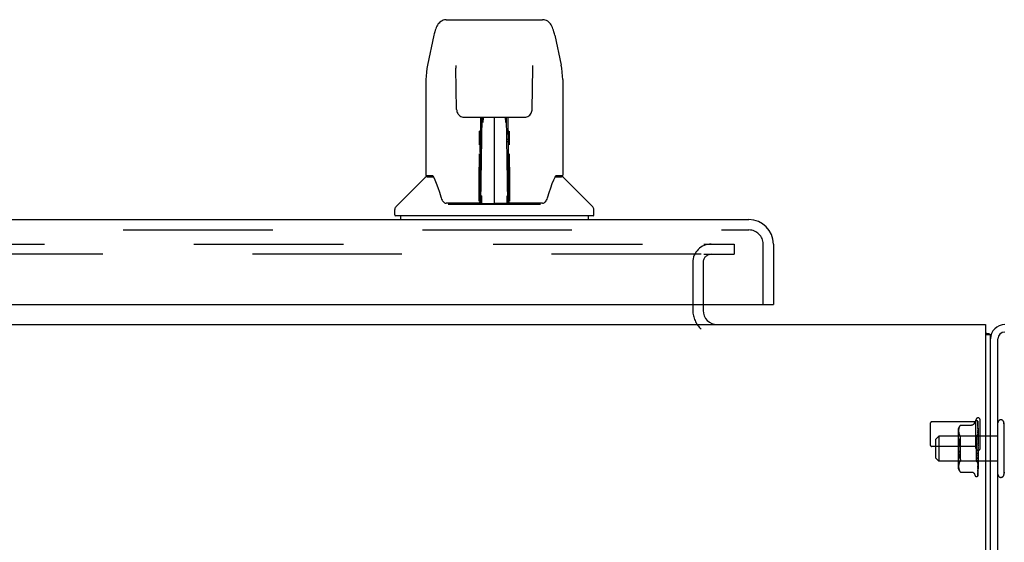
# Model space of a CAD drawing. Header units: inches. Extents: x 0 to 274, y 0 to 177.
# Tile 10 of 138: x 106 to 116, y 29 to 34. Entities that reach past the tile are written whole.
import ezdxf

# ---------------------------------------------------------------- set-up
doc = ezdxf.new("R2010")
doc.units = ezdxf.units.IN
doc.header["$LTSCALE"] = 15.069778
doc.header["$MEASUREMENT"] = 0
doc.linetypes.add('HIDDEN', pattern=[0.2, 0.1, -0.1])
doc.layers.get('0').update_dxf_attribs({"linetype": 'CONTINUOUS'})
doc.layers.add('DEFAULT_2', color=8, linetype='HIDDEN')
doc.layers.add('RIGHT_OR_MAIN_DOOR_ASSEMBLY', color=7, linetype='CONTINUOUS')

msp = doc.modelspace()

# ---------------------------------------------------------------- linework, layer by layer
at = {"color": 7, "linetype": 'Continuous'}
for p, q in [((113.2087, 31.3346), (113.2087, 31.2731)), ((38.4067, 31.1306), (116.0527, 31.1306)), ((116.0527, 31.1306), (116.0527, 13.2346)), ((116.1047, 31.0266), (116.0527, 31.0266)), ((116.1047, 13.3771), (116.1047, 31.0266))]:
    msp.add_line(p, q, dxfattribs=at)
at = {"color": 3, "linetype": 'Continuous'}
msp.add_line((116.1797, 13.1306), (116.1797, 30.9856), dxfattribs=at)
at = {"color": 7, "linetype": 'Continuous'}
for points in [[(116.0527, 31.0465), (116.0528, 31.0464), (116.0569, 31.0452), (116.0611, 31.0442), (116.0652, 31.0432), (116.0692, 31.0424), (116.077, 31.0408)], [(116.077, 31.0408), (116.0807, 31.0401), (116.0841, 31.0394), (116.0871, 31.0387), (116.09, 31.0379), (116.0929, 31.037), (116.0956, 31.0361), (116.0978, 31.0351), (116.0996, 31.0341), (116.1012, 31.0331), (116.1024, 31.032), (116.1034, 31.0308), (116.1041, 31.0295), (116.1045, 31.0281), (116.1047, 31.0266)]]:
    msp.add_lwpolyline(points, dxfattribs=at)
msp.add_arc((113.3512, 31.2731), 0.1425, 180, 270, dxfattribs=at)
at = {"color": 3, "linetype": 'Continuous'}
for radius in [0.145, 0.07]:
    msp.add_arc((116.2497, 30.9856), radius, 90, 180, dxfattribs=at)
at = {"layer": 'DEFAULT_2', "color": 8, "linetype": 'HIDDEN'}
for p, q in [((77.9382, 31.9431), (113.1879, 31.9431)), ((113.2159, 31.9431), (113.5212, 31.9431)), ((113.5212, 31.9431), (113.5212, 31.8391)), ((113.1879, 31.8391), (77.9382, 31.8391)), ((113.1047, 31.7568), (113.1047, 31.2731)), ((113.2087, 31.7568), (113.2087, 31.3346)), ((113.2159, 31.8391), (113.5212, 31.8391)), ((115.9577, 29.8846), (115.9577, 30.1686)), ((116.0007, 29.8846), (116.0007, 30.1686)), ((115.5007, 29.9126), (115.5007, 30.1406)), ((115.9577, 30.1506), (115.5107, 30.1506)), ((115.7833, 30.0658), (115.7832, 30.0609)), ((115.7835, 30.0708), (115.7833, 30.0657)), ((115.784, 30.0759), (115.7835, 30.0707)), ((115.7848, 30.0812), (115.784, 30.0758)), ((115.7859, 30.0865), (115.7848, 30.0811)), ((115.7874, 30.092), (115.7859, 30.0865)), ((115.7894, 30.0974), (115.7874, 30.0919)), ((115.7919, 30.1027), (115.7894, 30.0973)), ((115.8019, 30.1166), (115.802, 30.1167)), ((115.802, 30.1167), (115.9146, 30.1167)), ((115.942, 30.1359), (115.9475, 30.1509)), ((115.9632, 30.1619), (115.964, 30.1619)), ((115.976, 30.1561), (115.9759, 30.1562)), ((115.9769, 30.1401), (115.977, 30.1392)), ((115.977, 30.1527), (115.9789, 30.0227)), ((115.977, 30.1448), (115.9789, 30.02)), ((115.977, 30.1392), (115.9789, 30.0163)), ((115.977, 30.1273), (115.9789, 30.011)), ((115.977, 30.1186), (115.977, 30.1182)), ((115.977, 30.1182), (115.9789, 30.005)), ((115.977, 30.1009), (115.977, 30.1008)), ((115.977, 30.1008), (115.9789, 29.9973)), ((115.9778, 30.0823), (115.977, 30.0887)), ((115.977, 30.0886), (115.9789, 29.9892)), ((115.977, 30.0664), (115.9789, 29.9794)), ((115.9797, 30.0654), (115.9791, 30.0713)), ((115.9797, 29.8898), (115.9797, 30.1503)), ((116.2397, 30.1406), (116.2397, 29.6206)), ((116.2437, 30.1183), (116.2397, 30.1406)), ((115.5547, 29.9756), (115.5847, 30.0056)), ((115.5547, 29.7856), (115.5547, 29.9756)), ((116.1797, 30.0056), (115.5847, 30.0056)), ((115.5847, 30.0056), (115.5847, 29.7556)), ((115.7777, 30.0602), (115.7777, 29.701)), ((115.7977, 30.0059), (115.7777, 30.0259)), ((115.7832, 30.061), (115.7833, 30.0561)), ((115.7833, 30.0562), (115.7836, 30.0513)), ((115.7835, 30.0513), (115.784, 30.0463)), ((115.784, 30.0463), (115.7848, 30.0411)), ((115.7848, 30.0412), (115.7859, 30.0357)), ((115.7859, 30.0358), (115.7874, 30.0302)), ((115.7874, 30.0303), (115.7894, 30.0247)), ((115.7894, 30.0247), (115.7919, 30.0193)), ((115.7919, 30.0193), (115.795, 30.0142)), ((115.7923, 29.9654), (115.7952, 29.9752)), ((115.7986, 30.0093), (115.795, 30.0142)), ((115.9607, 30.0059), (115.7977, 30.0059)), ((115.7977, 30.0059), (115.7977, 29.7554)), ((115.9795, 30.0247), (115.9607, 30.0059)), ((115.9607, 30.0059), (115.9607, 29.7554)), ((115.977, 30.0513), (115.977, 30.0515)), ((115.977, 30.0515), (115.9789, 29.9695)), ((115.977, 30.0252), (115.9789, 29.9579)), ((115.9771, 30.0079), (115.977, 30.0082)), ((115.977, 30.0082), (115.9789, 29.9465)), ((115.977, 29.9788), (115.9789, 29.9335)), ((115.9783, 30.0397), (115.977, 30.0513)), ((115.9797, 29.9794), (115.9771, 30.0079)), ((115.9795, 30.0247), (115.9789, 30.024)), ((115.9789, 30.0239), (115.9789, 30.024)), ((115.9797, 30.0227), (115.9789, 30.0201)), ((115.9789, 30.0227), (115.9789, 30.0226)), ((115.9789, 30.02), (115.9789, 30.0201)), ((115.9789, 30.0163), (115.9789, 30.0161)), ((115.9797, 30.0137), (115.9789, 30.0161)), ((115.9797, 30.0154), (115.9789, 30.0113)), ((115.9789, 30.011), (115.9789, 30.0113)), ((115.9789, 30.005), (115.9789, 30.0049)), ((115.9789, 30.0049), (115.9789, 30.0048)), ((115.9797, 30.0007), (115.9789, 30.0048)), ((115.9797, 30.0032), (115.9789, 29.9977)), ((115.9789, 29.9973), (115.9789, 29.9977)), ((115.9789, 29.9892), (115.9789, 29.9889)), ((115.9797, 29.9834), (115.9789, 29.9889)), ((115.9797, 29.9866), (115.9789, 29.9799)), ((115.9789, 29.9794), (115.9789, 29.9799)), ((115.9789, 29.9695), (115.9789, 29.9691)), ((115.9797, 29.9624), (115.9789, 29.9691)), ((115.9797, 29.9662), (115.9789, 29.9584)), ((115.9797, 30.0249), (115.9795, 30.0247)), ((115.9577, 29.9026), (115.5107, 29.9026)), ((115.786, 29.9318), (115.7876, 29.9436)), ((115.9771, 29.9599), (115.977, 29.9602)), ((115.977, 29.9602), (115.9789, 29.9211)), ((115.9771, 29.9599), (115.9797, 29.9302)), ((115.9771, 29.9286), (115.9789, 29.907)), ((115.9789, 29.9579), (115.9789, 29.9584)), ((115.9789, 29.9465), (115.9789, 29.9462)), ((115.9797, 29.9385), (115.9789, 29.9462)), ((115.9797, 29.9426), (115.9789, 29.9342)), ((115.9789, 29.9335), (115.9789, 29.9342)), ((115.9789, 29.9211), (115.9789, 29.9208)), ((115.9797, 29.9124), (115.9789, 29.9208)), ((115.9797, 29.9169), (115.9789, 29.9081)), ((115.9789, 29.907), (115.9789, 29.9081)), ((115.9797, 29.8852), (115.9789, 29.894)), ((115.9797, 29.8898), (115.9789, 29.8809)), ((115.9797, 29.8578), (115.9789, 29.8667)), ((115.9797, 29.6104), (115.9797, 29.8852)), ((115.5547, 29.7856), (115.5847, 29.7556)), ((115.786, 29.8295), (115.7847, 29.8418)), ((115.9789, 29.8408), (115.977, 29.8072)), ((115.9789, 29.8273), (115.977, 29.7766)), ((115.9789, 29.8153), (115.977, 29.7587)), ((115.9789, 29.803), (115.977, 29.7307)), ((115.9789, 29.7923), (115.977, 29.7147)), ((115.9789, 29.7815), (115.977, 29.6903)), ((115.977, 29.7766), (115.9771, 29.7769)), ((115.9789, 29.7724), (115.977, 29.6768)), ((115.9771, 29.8265), (115.9797, 29.8564)), ((115.9789, 29.8536), (115.977, 29.8264)), ((115.977, 29.8264), (115.9771, 29.8265)), ((115.9771, 29.7769), (115.9797, 29.8062)), ((115.9797, 29.8624), (115.9789, 29.8538)), ((115.9789, 29.8536), (115.9789, 29.8538)), ((115.9789, 29.8408), (115.9789, 29.84)), ((115.9797, 29.8313), (115.9789, 29.84)), ((115.9797, 29.8356), (115.9789, 29.8276)), ((115.9789, 29.8273), (115.9789, 29.8276)), ((115.9789, 29.8153), (115.9789, 29.8147)), ((115.9797, 29.8065), (115.9789, 29.8147)), ((115.9797, 29.8105), (115.9789, 29.8033)), ((115.9789, 29.803), (115.9789, 29.8033)), ((115.9789, 29.7923), (115.9789, 29.7917)), ((115.9797, 29.7845), (115.9789, 29.7917)), ((115.9797, 29.7879), (115.9789, 29.7818)), ((115.9789, 29.7815), (115.9789, 29.7818)), ((115.9789, 29.7724), (115.9789, 29.772)), ((115.9797, 29.7659), (115.9789, 29.772)), ((115.9797, 29.7687), (115.9789, 29.7639)), ((116.1797, 29.7556), (115.5847, 29.7556)), ((115.7977, 29.7554), (115.7777, 29.7354)), ((115.7833, 29.7052), (115.7832, 29.7003)), ((115.7832, 29.7004), (115.7833, 29.6955)), ((115.7836, 29.71), (115.7833, 29.7051)), ((115.7833, 29.6956), (115.7835, 29.6905)), ((115.784, 29.715), (115.7835, 29.71)), ((115.7835, 29.6906), (115.784, 29.6854)), ((115.7848, 29.7201), (115.784, 29.715)), ((115.784, 29.6855), (115.7848, 29.6801)), ((115.7859, 29.7255), (115.7848, 29.7201)), ((115.7848, 29.6802), (115.7859, 29.6747)), ((115.7874, 29.731), (115.7859, 29.7255)), ((115.7859, 29.6748), (115.7874, 29.6693)), ((115.7894, 29.7366), (115.7874, 29.731)), ((115.7874, 29.6694), (115.7894, 29.6639)), ((115.7919, 29.742), (115.7894, 29.7365)), ((115.9607, 29.7554), (115.7977, 29.7554)), ((115.8019, 29.7602), (115.8015, 29.7579)), ((115.9797, 29.7364), (115.9607, 29.7554)), ((115.9789, 29.7637), (115.977, 29.6568)), ((115.9789, 29.7566), (115.977, 29.6462)), ((115.9789, 29.75), (115.977, 29.6314)), ((115.9789, 29.7452), (115.977, 29.6241)), ((115.9789, 29.7412), (115.977, 29.615)), ((115.9789, 29.7387), (115.977, 29.6113)), ((115.9789, 29.7373), (115.977, 29.6082)), ((115.977, 29.7308), (115.9771, 29.731)), ((115.977, 29.6903), (115.977, 29.6904)), ((115.9771, 29.731), (115.9787, 29.7476)), ((115.9782, 29.7013), (115.9791, 29.7092)), ((115.9782, 29.6658), (115.9791, 29.6726)), ((115.9787, 29.7476), (115.9797, 29.7585)), ((115.9789, 29.7637), (115.9789, 29.7639)), ((115.9789, 29.7566), (115.9789, 29.7562)), ((115.9797, 29.7514), (115.9789, 29.7562)), ((115.9797, 29.7535), (115.9789, 29.7502)), ((115.9789, 29.75), (115.9789, 29.7502)), ((115.9789, 29.7452), (115.9789, 29.745)), ((115.9797, 29.7416), (115.9789, 29.745)), ((115.9797, 29.7429), (115.9789, 29.7413)), ((115.9789, 29.7412), (115.9789, 29.7413)), ((115.9789, 29.7387), (115.9789, 29.7386)), ((115.9797, 29.7364), (115.9789, 29.7373)), ((115.9791, 29.7092), (115.9797, 29.7153)), ((115.9791, 29.6726), (115.9797, 29.6781)), ((115.7894, 29.6639), (115.7919, 29.6586)), ((115.7986, 29.6485), (115.795, 29.6535)), ((115.8, 29.6469), (115.7986, 29.6485)), ((115.8011, 29.6456), (115.8017, 29.645)), ((115.802, 29.6446), (115.8015, 29.6452)), ((115.802, 29.6446), (115.9145, 29.6446)), ((115.942, 29.6254), (115.9475, 29.6104)), ((115.9632, 29.5994), (115.964, 29.5994)), ((115.9749, 29.6036), (115.9749, 29.6037)), ((115.9769, 29.623), (115.9769, 29.623)), ((115.977, 29.6568), (115.977, 29.6568)), ((115.977, 29.6568), (115.977, 29.6567)), ((115.977, 29.6462), (115.977, 29.6458)), ((115.977, 29.6314), (115.977, 29.6308)), ((116.2437, 29.6429), (116.2397, 29.6206))]:
    msp.add_line(p, q, dxfattribs=at)
for points in [[(115.7919, 30.1027), (115.7949, 30.1078), (115.7986, 30.1128)], [(115.8019, 30.1166), (115.8017, 30.1163), (115.8012, 30.1158), (115.8005, 30.115), (115.7996, 30.114), (115.7986, 30.1128)], [(115.7986, 30.1128), (115.7996, 30.114), (115.8005, 30.115), (115.8012, 30.1158), (115.8017, 30.1163)], [(115.942, 30.1359), (115.9413, 30.1341), (115.9405, 30.1324), (115.9396, 30.1308), (115.9386, 30.1292), (115.9374, 30.1276), (115.9361, 30.1261), (115.9346, 30.1246), (115.9331, 30.1232), (115.9313, 30.122), (115.9295, 30.1208), (115.9275, 30.1197), (115.9254, 30.1188), (115.9232, 30.118), (115.9208, 30.1174), (115.9184, 30.1169), (115.9158, 30.1167), (115.9146, 30.1167)], [(115.9759, 30.1562), (115.9759, 30.1562), (115.9759, 30.1562), (115.976, 30.156), (115.9762, 30.1558), (115.9763, 30.1555), (115.9765, 30.1552), (115.9767, 30.1548), (115.9768, 30.1544), (115.9769, 30.154), (115.977, 30.1535), (115.977, 30.153), (115.977, 30.1527)], [(115.9797, 30.1499), (115.9796, 30.15), (115.9794, 30.1506), (115.9791, 30.1513), (115.9788, 30.1519), (115.9785, 30.1525), (115.9782, 30.153), (115.9779, 30.1536), (115.9776, 30.154), (115.9773, 30.1545), (115.977, 30.1549), (115.9767, 30.1552), (115.9764, 30.1555), (115.9762, 30.1558), (115.976, 30.1561)], [(115.9766, 30.153), (115.9767, 30.1527), (115.9769, 30.1521), (115.977, 30.1515), (115.977, 30.1509)], [(115.9797, 30.1423), (115.9796, 30.1426), (115.9792, 30.1444), (115.9788, 30.1461), (115.9784, 30.1477), (115.978, 30.1492), (115.9775, 30.1507), (115.977, 30.1521), (115.9766, 30.153)], [(115.9768, 30.1464), (115.9767, 30.1465), (115.9767, 30.1465), (115.9767, 30.1465), (115.9768, 30.1463), (115.9769, 30.146), (115.977, 30.1455), (115.977, 30.145), (115.977, 30.1448)], [(115.9773, 30.1454), (115.9769, 30.1461), (115.9768, 30.1463), (115.9768, 30.1464)], [(115.9797, 30.1251), (115.9794, 30.1269), (115.979, 30.1294), (115.9786, 30.1318), (115.9782, 30.1341), (115.9777, 30.1364), (115.9773, 30.1386), (115.9769, 30.1401)], [(115.977, 30.1278), (115.977, 30.1279), (115.977, 30.1279), (115.977, 30.1278), (115.977, 30.1276), (115.977, 30.1273)], [(115.978, 30.1258), (115.9774, 30.1269), (115.9772, 30.1274), (115.977, 30.1277), (115.977, 30.1278)], [(115.9797, 30.0992), (115.9794, 30.1012), (115.979, 30.1043), (115.9786, 30.1074), (115.9782, 30.1104), (115.9778, 30.1135), (115.9773, 30.1165), (115.977, 30.1186)], [(115.9779, 30.0987), (115.9777, 30.0993), (115.9774, 30.0998), (115.9772, 30.1003), (115.9771, 30.1006), (115.977, 30.1008), (115.977, 30.1009)], [(115.9782, 30.0632), (115.9779, 30.0638), (115.9776, 30.0645), (115.9774, 30.0651), (115.9772, 30.0656), (115.9771, 30.066), (115.977, 30.0662), (115.977, 30.0664)], [(115.9797, 30.1503), (115.9796, 30.1506), (115.9791, 30.1519), (115.9786, 30.1532), (115.9779, 30.1543), (115.9771, 30.1556)], [(115.9797, 30.1405), (115.9795, 30.1411), (115.9792, 30.1418), (115.9789, 30.1424), (115.9787, 30.1429), (115.9784, 30.1435), (115.9781, 30.144), (115.9779, 30.1445), (115.9776, 30.145), (115.9773, 30.1454)], [(115.9791, 30.0713), (115.9787, 30.0749), (115.9778, 30.0823)], [(115.9797, 30.0946), (115.9796, 30.0948), (115.9792, 30.0957), (115.9789, 30.0966), (115.9785, 30.0973), (115.9779, 30.0987)], [(115.9797, 30.1219), (115.9795, 30.1222), (115.9792, 30.123), (115.9789, 30.1238), (115.9786, 30.1245), (115.9783, 30.1252), (115.978, 30.1258)], [(115.7986, 29.9841), (115.7952, 29.9752), (115.7923, 29.9654), (115.7897, 29.9549), (115.7876, 29.9436), (115.786, 29.9318), (115.7847, 29.9195), (115.7838, 29.9068)], [(115.7986, 30.0093), (115.7999, 30.0075), (115.8008, 30.0055), (115.8015, 30.0034), (115.8019, 30.0011)], [(115.7986, 29.9841), (115.7999, 29.9874), (115.8008, 29.9905), (115.8015, 29.9934), (115.8019, 29.9961), (115.802, 29.9987), (115.8019, 30.0011)], [(115.9797, 30.0183), (115.9796, 30.0185), (115.9793, 30.0193), (115.9789, 30.0201), (115.9785, 30.0209), (115.9782, 30.0216), (115.9778, 30.0224), (115.9775, 30.0231), (115.9773, 30.0238), (115.9771, 30.0244), (115.9771, 30.0249), (115.977, 30.0252)], [(115.9797, 29.9721), (115.9796, 29.9722), (115.9793, 29.9728), (115.979, 29.9735), (115.9787, 29.9741), (115.9784, 29.9747), (115.978, 29.9754), (115.9777, 29.9761), (115.9775, 29.9768), (115.9772, 29.9775), (115.9771, 29.9782), (115.977, 29.9787), (115.977, 29.9788)], [(115.9797, 30.0596), (115.9795, 30.0601), (115.9792, 30.0609), (115.9788, 30.0617), (115.9782, 30.0632)], [(115.9797, 30.025), (115.9795, 30.0274), (115.9783, 30.0397)], [(115.9797, 30.0245), (115.9794, 30.0243), (115.9792, 30.0241), (115.979, 30.024), (115.9789, 30.0239), (115.9789, 30.0239), (115.9789, 30.0239)], [(115.9797, 30.0239), (115.9794, 30.0235), (115.9792, 30.0232), (115.979, 30.023), (115.9789, 30.0228), (115.9789, 30.0227), (115.9789, 30.0227)], [(115.9797, 30.0218), (115.9795, 30.0221), (115.9793, 30.0223), (115.9791, 30.0225), (115.9789, 30.0226)], [(115.9797, 30.02), (115.9794, 30.0199), (115.9792, 30.0198), (115.979, 30.0198), (115.9789, 30.0199), (115.9789, 30.02)], [(115.9797, 30.018), (115.9794, 30.0176), (115.9792, 30.0172), (115.979, 30.0169), (115.9789, 30.0166), (115.9789, 30.0163), (115.9789, 30.0163)], [(115.9797, 30.0104), (115.9794, 30.0104), (115.9792, 30.0105), (115.979, 30.0106), (115.9789, 30.0108), (115.9789, 30.011)], [(115.9797, 30.0072), (115.9794, 30.0067), (115.9792, 30.0063), (115.9791, 30.0059), (115.979, 30.0055), (115.9789, 30.0052), (115.9789, 30.005)], [(115.9797, 29.9962), (115.9794, 29.9963), (115.9792, 29.9965), (115.979, 29.9967), (115.9789, 29.997), (115.9789, 29.9973)], [(115.9797, 29.9918), (115.9794, 29.9912), (115.9792, 29.9907), (115.979, 29.9902), (115.9789, 29.9897), (115.9789, 29.9893), (115.9789, 29.9892)], [(115.9797, 29.9777), (115.9794, 29.978), (115.9792, 29.9783), (115.979, 29.9786), (115.9789, 29.979), (115.9789, 29.9794)], [(115.9797, 29.9724), (115.9794, 29.9718), (115.9792, 29.9712), (115.979, 29.9706), (115.9789, 29.9701), (115.9789, 29.9696), (115.9789, 29.9695)], [(115.7833, 29.8675), (115.7832, 29.8806), (115.7833, 29.8938), (115.7838, 29.9068)], [(115.7833, 29.8938), (115.7832, 29.8806), (115.7833, 29.8675), (115.7838, 29.8545), (115.7847, 29.8418)], [(115.9787, 29.9244), (115.9784, 29.9249), (115.9781, 29.9254), (115.9778, 29.926), (115.9775, 29.9266), (115.9773, 29.9273), (115.9772, 29.9279), (115.9771, 29.9286)], [(115.979, 29.8684), (115.9787, 29.867), (115.9784, 29.8655), (115.9781, 29.8639), (115.9778, 29.8623), (115.9775, 29.8607), (115.9772, 29.8592)], [(115.9797, 29.9228), (115.9795, 29.9231), (115.9792, 29.9235), (115.9787, 29.9244)], [(115.9797, 29.9558), (115.9794, 29.9561), (115.9792, 29.9565), (115.979, 29.9569), (115.9789, 29.9574), (115.9789, 29.9579)], [(115.9797, 29.9497), (115.9794, 29.9491), (115.9792, 29.9485), (115.979, 29.9478), (115.9789, 29.9473), (115.9789, 29.9467), (115.9789, 29.9465)], [(115.9797, 29.9311), (115.9794, 29.9316), (115.9792, 29.932), (115.979, 29.9325), (115.9789, 29.9331), (115.9789, 29.9335)], [(115.9797, 29.9245), (115.9794, 29.9239), (115.9792, 29.9232), (115.979, 29.9226), (115.9789, 29.922), (115.9789, 29.9214), (115.9789, 29.9211)], [(115.9797, 29.9047), (115.9794, 29.9052), (115.9792, 29.9057), (115.979, 29.9063), (115.9789, 29.9069), (115.9789, 29.907)], [(115.9797, 29.8977), (115.9794, 29.8971), (115.9792, 29.8965), (115.979, 29.8959), (115.9789, 29.8952), (115.9789, 29.8946), (115.9789, 29.894)], [(115.9797, 29.8773), (115.9794, 29.8779), (115.9792, 29.8785), (115.979, 29.8791), (115.9789, 29.8797), (115.9789, 29.8803), (115.9789, 29.8809)], [(115.979, 29.8684), (115.9789, 29.868), (115.9789, 29.8674), (115.9789, 29.8667)], [(115.9797, 29.8703), (115.9794, 29.8697), (115.9792, 29.8692), (115.979, 29.8686), (115.979, 29.8684)], [(115.786, 29.8295), (115.7876, 29.8176), (115.7897, 29.8064), (115.7923, 29.7958), (115.7952, 29.7861), (115.7986, 29.7772)], [(115.7986, 29.7772), (115.7952, 29.7861), (115.7923, 29.7959), (115.7897, 29.8064)], [(115.7986, 29.7772), (115.7999, 29.7739), (115.8008, 29.7708), (115.8015, 29.7679), (115.8019, 29.7652)], [(115.9789, 29.8234), (115.9789, 29.8232), (115.9788, 29.8231), (115.9787, 29.823), (115.9785, 29.823), (115.9784, 29.823), (115.9781, 29.8231), (115.9779, 29.8233), (115.9777, 29.8236), (115.9775, 29.8239), (115.9773, 29.8243), (115.9772, 29.8248), (115.9771, 29.8254), (115.977, 29.8259), (115.977, 29.8264)], [(115.977, 29.8072), (115.9771, 29.8077), (115.9772, 29.8084), (115.9774, 29.8091), (115.9777, 29.8098), (115.978, 29.8104), (115.9783, 29.811), (115.9786, 29.8116), (115.9792, 29.8127)], [(115.9771, 29.859), (115.9772, 29.8595), (115.9774, 29.8601), (115.9777, 29.8606), (115.9779, 29.8611), (115.9782, 29.8615), (115.9784, 29.8619), (115.9786, 29.8622), (115.9788, 29.8624)], [(115.9788, 29.8624), (115.9791, 29.8629), (115.9793, 29.8631), (115.9795, 29.8634), (115.9797, 29.8637)], [(115.9797, 29.8501), (115.9794, 29.8507), (115.9792, 29.8513), (115.979, 29.8519), (115.9789, 29.8525), (115.9789, 29.8531), (115.9789, 29.8536)], [(115.9797, 29.8432), (115.9794, 29.8427), (115.9792, 29.8422), (115.979, 29.8417), (115.9789, 29.8411), (115.9789, 29.8408)], [(115.9797, 29.8239), (115.9794, 29.8246), (115.9792, 29.8252), (115.979, 29.8258), (115.9789, 29.8264), (115.9789, 29.827), (115.9789, 29.8273)], [(115.9797, 29.8175), (115.9794, 29.8171), (115.9792, 29.8167), (115.979, 29.8162), (115.9789, 29.8157), (115.9789, 29.8153)], [(115.9797, 29.7999), (115.9794, 29.8005), (115.9792, 29.8011), (115.979, 29.8017), (115.9789, 29.8023), (115.9789, 29.8028), (115.9789, 29.803)], [(115.9797, 29.7941), (115.9794, 29.7938), (115.9792, 29.7935), (115.979, 29.7931), (115.9789, 29.7927), (115.9789, 29.7923)], [(115.9797, 29.7787), (115.9794, 29.7793), (115.9792, 29.7799), (115.979, 29.7804), (115.9789, 29.7809), (115.9789, 29.7814), (115.9789, 29.7815)], [(115.9797, 29.7738), (115.9794, 29.7737), (115.9792, 29.7734), (115.979, 29.7732), (115.9789, 29.7728), (115.9789, 29.7724)], [(115.9792, 29.8127), (115.9795, 29.8133), (115.9797, 29.8136)], [(115.7919, 29.7419), (115.795, 29.7471), (115.7986, 29.7519)], [(115.7986, 29.7519), (115.7999, 29.7537), (115.8008, 29.7558), (115.8015, 29.7579)], [(115.8019, 29.7602), (115.802, 29.7626), (115.8019, 29.7652)], [(115.977, 29.7587), (115.977, 29.7588), (115.9771, 29.7593), (115.9772, 29.7599), (115.9774, 29.7605), (115.9776, 29.7612), (115.9779, 29.7619), (115.9783, 29.7626), (115.9786, 29.7633), (115.979, 29.7641), (115.9793, 29.7648), (115.9797, 29.7656)], [(115.977, 29.7147), (115.9771, 29.7149), (115.9771, 29.7153), (115.9772, 29.7158), (115.9774, 29.7163), (115.9776, 29.7169), (115.9779, 29.7176), (115.9782, 29.7182)], [(115.977, 29.6904), (115.9774, 29.6933), (115.9782, 29.7013)], [(115.977, 29.6768), (115.977, 29.6768), (115.9771, 29.677), (115.9772, 29.6773), (115.9773, 29.6777), (115.9775, 29.6783), (115.9778, 29.6789), (115.9781, 29.6795), (115.9787, 29.681)], [(115.9782, 29.7182), (115.9788, 29.7197), (115.9792, 29.7204), (115.9795, 29.7212), (115.9797, 29.7216)], [(115.9787, 29.681), (115.9791, 29.6818), (115.9794, 29.6827), (115.9797, 29.6833)], [(115.9797, 29.7612), (115.9794, 29.7618), (115.9792, 29.7623), (115.979, 29.7628), (115.9789, 29.7632), (115.9789, 29.7636), (115.9789, 29.7637)], [(115.9797, 29.7574), (115.9794, 29.7574), (115.9792, 29.7572), (115.979, 29.7571), (115.9789, 29.7568), (115.9789, 29.7566)], [(115.9797, 29.7481), (115.9794, 29.7485), (115.9792, 29.749), (115.979, 29.7494), (115.9789, 29.7497), (115.9789, 29.75), (115.9789, 29.75)], [(115.9797, 29.7455), (115.9794, 29.7455), (115.9792, 29.7455), (115.979, 29.7455), (115.9789, 29.7453), (115.9789, 29.7452)], [(115.9797, 29.7397), (115.9794, 29.7401), (115.9792, 29.7404), (115.979, 29.7407), (115.9789, 29.741), (115.9789, 29.7411), (115.9789, 29.7412)], [(115.9797, 29.7384), (115.9794, 29.7386), (115.9792, 29.7387), (115.979, 29.7387), (115.9789, 29.7387), (115.9789, 29.7387), (115.9789, 29.7387)], [(115.9797, 29.7368), (115.9795, 29.7372), (115.9793, 29.7376), (115.9791, 29.7381), (115.9789, 29.7386)], [(115.9797, 29.7373), (115.9795, 29.7372), (115.9793, 29.7372), (115.9791, 29.7373), (115.9789, 29.7373)], [(115.7919, 29.6586), (115.7949, 29.6535), (115.7986, 29.6485)], [(115.7997, 29.6472), (115.8002, 29.6466), (115.8007, 29.6461)], [(115.8011, 29.6456), (115.8006, 29.6462), (115.8, 29.6469)], [(115.8019, 29.6447), (115.802, 29.6446), (115.802, 29.6446)], [(115.9146, 29.6446), (115.9158, 29.6446), (115.9184, 29.6443), (115.9208, 29.6439), (115.9232, 29.6433), (115.9254, 29.6425), (115.9275, 29.6416), (115.9295, 29.6405), (115.9313, 29.6393), (115.9331, 29.638), (115.9346, 29.6367), (115.9361, 29.6352), (115.9374, 29.6337), (115.9386, 29.6321), (115.9396, 29.6305), (115.9405, 29.6288), (115.9413, 29.6272), (115.942, 29.6254)], [(115.9797, 29.6104), (115.9791, 29.6091), (115.9786, 29.6079), (115.9779, 29.6069), (115.9773, 29.606), (115.9767, 29.6053), (115.9761, 29.6047), (115.9757, 29.6042), (115.9753, 29.6039), (115.975, 29.6037), (115.9749, 29.6036), (115.9749, 29.6036)], [(115.9758, 29.6046), (115.9764, 29.6055), (115.9771, 29.6067), (115.9777, 29.6079), (115.9783, 29.6093), (115.9788, 29.6107), (115.9792, 29.6122), (115.9797, 29.6138)], [(115.977, 29.6082), (115.977, 29.608), (115.977, 29.6074), (115.9769, 29.6069), (115.9767, 29.6063), (115.9765, 29.6058), (115.9763, 29.6054), (115.9761, 29.605), (115.9759, 29.6047), (115.9758, 29.6046)], [(115.977, 29.6113), (115.977, 29.6109), (115.9769, 29.6104), (115.9768, 29.6099), (115.9767, 29.6094), (115.9766, 29.6091), (115.9765, 29.6089), (115.9764, 29.6088), (115.9764, 29.6088)], [(115.9764, 29.6088), (115.9764, 29.6089), (115.9765, 29.609)], [(115.9765, 29.609), (115.9769, 29.6096), (115.9772, 29.6099), (115.9774, 29.6104), (115.9777, 29.6108), (115.978, 29.6114), (115.9784, 29.6119), (115.9787, 29.6125), (115.979, 29.6131), (115.9793, 29.6138), (115.9795, 29.6145), (115.9797, 29.6149)], [(115.9768, 29.6136), (115.9772, 29.6149), (115.9777, 29.6167), (115.9781, 29.6186), (115.9786, 29.6206), (115.979, 29.6226), (115.9794, 29.6247), (115.9797, 29.6264)], [(115.977, 29.615), (115.977, 29.6144), (115.9769, 29.6139), (115.9768, 29.6136)], [(115.977, 29.6241), (115.977, 29.6238), (115.977, 29.6234), (115.9769, 29.6231), (115.9769, 29.623)], [(115.9769, 29.623), (115.9769, 29.6231), (115.977, 29.6234), (115.9772, 29.6237)], [(115.977, 29.6567), (115.9774, 29.6591), (115.9782, 29.6658)], [(115.977, 29.6308), (115.9773, 29.6327), (115.9778, 29.6353), (115.9782, 29.638), (115.9786, 29.6407), (115.979, 29.6434), (115.9794, 29.6462), (115.9797, 29.6481)], [(115.977, 29.6458), (115.977, 29.6459), (115.9771, 29.646), (115.9772, 29.6463), (115.9774, 29.6468), (115.9776, 29.6473)], [(115.9772, 29.6237), (115.9777, 29.6246), (115.978, 29.6251), (115.9783, 29.6257), (115.9786, 29.6263), (115.9789, 29.627), (115.9792, 29.6276), (115.9795, 29.6284), (115.9797, 29.629)], [(115.9776, 29.6473), (115.9782, 29.6486), (115.9786, 29.6493), (115.9789, 29.6501), (115.9793, 29.651), (115.9796, 29.6519), (115.9797, 29.652)]]:
    msp.add_lwpolyline(points, dxfattribs=at)
for centre, radius, start, end in [((113.291, 31.7568), 0.1863, 90, 180), ((113.291, 31.7568), 0.0823, 90, 180), ((113.3512, 31.2731), 0.2465, 180, 229.03448), ((115.9792, 30.1686), 0.0215, 360, 180), ((116.2097, 30.1406), 0.03, 359.9957, 180), ((115.5107, 30.1406), 0.01, 90, 180), ((115.8552, 30.0602), 0.0776, 133.30076, 180), ((115.9632, 30.1452), 0.0167, 90, 160), ((115.964, 30.1452), 0.0167, 38.62185, 90), ((115.5107, 29.9126), 0.01, 180, 270), ((115.9792, 29.8846), 0.0215, 180, 0), ((115.8552, 29.701), 0.0776, 180, 226.69924), ((115.9632, 29.6161), 0.0167, 200, 270), ((115.964, 29.6161), 0.0167, 270, 340.05156), ((116.2097, 29.6206), 0.03, 180, 0.0043)]:
    msp.add_arc(centre, radius, start, end, dxfattribs=at)
at = {"layer": 'RIGHT_OR_MAIN_DOOR_ASSEMBLY', "color": 7, "linetype": 'Continuous'}
for p, q in [((110.62, 34.2044), (111.5894, 34.2044)), ((110.4959, 34.0499), (110.4308, 33.7445)), ((111.7135, 34.0498), (111.7785, 33.7445)), ((110.7168, 33.7398), (110.7169, 33.7361)), ((110.7169, 33.7361), (110.7171, 33.7314)), ((110.7171, 33.7314), (110.7173, 33.7257)), ((110.7173, 33.7257), (110.7175, 33.7153)), ((110.7248, 33.2978), (110.7175, 33.7153)), ((111.4846, 33.2978), (111.492, 33.7206)), ((111.492, 33.7206), (111.4922, 33.7296)), ((111.4922, 33.7296), (111.4924, 33.7345)), ((110.4157, 33.6009), (110.4157, 32.6375)), ((110.4157, 33.6009), (110.4157, 33.6008)), ((111.7937, 33.6009), (111.7937, 32.6375)), ((110.8049, 33.2201), (110.8652, 33.2201)), ((110.9059, 33.221), (111.3035, 33.221)), ((110.965, 33.221), (110.962, 32.8664)), ((110.9671, 32.3613), (110.9821, 33.221)), ((110.9907, 33.2162), (110.99, 33.1674)), ((110.9908, 33.221), (110.9907, 33.2162)), ((111.1047, 33.221), (111.1047, 32.3501)), ((111.2194, 33.1674), (111.2186, 33.221)), ((111.2423, 32.3613), (111.2273, 33.221)), ((111.2474, 32.8664), (111.2444, 33.221)), ((111.3442, 33.2201), (111.4045, 33.2201)), ((110.9546, 33.0171), (110.9547, 33.0511)), ((110.9547, 33.0511), (110.9548, 33.0809)), ((110.9626, 33.0554), (110.9625, 33.02)), ((110.9627, 33.0864), (110.9626, 33.0554)), ((111.2546, 33.0809), (111.2546, 33.0511)), ((111.2546, 33.0511), (111.2548, 33.0171)), ((110.9541, 32.9417), (110.9544, 32.9802)), ((110.9544, 32.9802), (110.9546, 33.0171)), ((110.9613, 32.8664), (110.9619, 32.9417)), ((110.9622, 32.9816), (110.9619, 32.9417)), ((110.9625, 33.02), (110.9622, 32.9816)), ((110.9629, 32.9775), (110.9778, 32.9778)), ((110.9782, 32.9957), (110.9631, 32.9957)), ((111.2463, 32.9957), (111.2312, 32.9957)), ((111.2315, 32.9778), (111.2464, 32.9775)), ((111.247, 33.0011), (111.2468, 33.0382)), ((111.2473, 32.9618), (111.247, 33.0011)), ((111.2481, 32.8664), (111.2473, 32.9618)), ((111.2548, 33.0171), (111.255, 32.9802)), ((111.255, 32.9802), (111.2553, 32.9417)), ((110.9619, 32.8461), (110.9618, 32.8381)), ((110.962, 32.8664), (110.9619, 32.8461)), ((111.2475, 32.8461), (111.2474, 32.8664)), ((111.2475, 32.8381), (111.2475, 32.8461)), ((111.2481, 32.8472), (111.2481, 32.857)), ((111.2481, 32.8191), (111.2481, 32.8472)), ((110.9533, 32.6951), (110.9537, 32.7461)), ((110.9618, 32.8381), (110.9635, 32.8381)), ((110.9628, 32.7541), (110.9629, 32.7614)), ((110.9651, 32.7541), (110.9628, 32.7541)), ((110.9629, 32.7425), (110.9628, 32.7541)), ((110.9628, 32.7516), (110.971, 32.7516)), ((110.9635, 32.8381), (110.9629, 32.7616)), ((110.9629, 32.7616), (110.9629, 32.7615)), ((111.2384, 32.7516), (111.2465, 32.7516)), ((111.2465, 32.7541), (111.2443, 32.7541)), ((111.2458, 32.8381), (111.2465, 32.7616)), ((111.2465, 32.7614), (111.2465, 32.7594)), ((111.2465, 32.7594), (111.2465, 32.7478)), ((111.2465, 32.7478), (111.2465, 32.7449)), ((111.2465, 32.7449), (111.2465, 32.7439)), ((110.9506, 32.3737), (110.9533, 32.6951)), ((110.9604, 32.6689), (110.9531, 32.669)), ((110.9578, 32.3736), (110.9604, 32.6689)), ((110.9629, 32.5063), (110.9629, 32.7417)), ((111.2464, 32.5063), (111.2464, 32.7419)), ((111.249, 32.6689), (111.2516, 32.3736)), ((111.256, 32.6951), (111.2588, 32.3737)), ((110.4071, 32.6131), (110.1123, 32.3183)), ((110.4841, 32.6296), (110.4236, 32.6296)), ((110.4279, 32.6217), (110.4898, 32.6217)), ((110.4868, 32.6269), (110.4876, 32.6257)), ((111.7176, 32.6183), (111.7217, 32.6257)), ((111.7195, 32.6217), (111.7814, 32.6217)), ((111.7217, 32.6256), (111.7217, 32.6257)), ((111.7252, 32.6296), (111.7257, 32.63)), ((111.7858, 32.6296), (111.7252, 32.6296)), ((111.8023, 32.6131), (112.0971, 32.3183)), ((110.9613, 32.4148), (110.9629, 32.5063)), ((111.2464, 32.5063), (111.248, 32.4148)), ((110.9519, 32.354), (110.6189, 32.354)), ((110.6402, 32.3461), (111.5691, 32.3461)), ((110.9533, 32.3541), (110.9519, 32.354)), ((110.9544, 32.3502), (110.9532, 32.3508)), ((110.9567, 32.3557), (110.9568, 32.3537)), ((110.96, 32.3638), (110.9601, 32.3645)), ((110.9601, 32.3663), (110.9602, 32.368)), ((110.9601, 32.3654), (110.9601, 32.3663)), ((110.9601, 32.3645), (110.9601, 32.3654)), ((110.9602, 32.3686), (110.9605, 32.3757)), ((110.9602, 32.368), (110.9602, 32.3686)), ((110.9605, 32.3757), (110.9608, 32.386)), ((110.9608, 32.386), (110.9613, 32.4148)), ((110.9608, 32.386), (110.961, 32.3619)), ((110.9664, 32.3508), (110.9717, 32.3461)), ((110.977, 32.4288), (110.9683, 32.429)), ((110.9708, 32.354), (110.9693, 32.354)), ((110.977, 32.4288), (110.9758, 32.3523)), ((110.9758, 32.3523), (111.1047, 32.3501)), ((111.2336, 32.3523), (111.1047, 32.3501)), ((111.2411, 32.429), (111.2324, 32.4288)), ((111.2336, 32.3523), (111.2324, 32.4288)), ((111.2401, 32.354), (111.2386, 32.354)), ((111.248, 32.4148), (111.2486, 32.3874)), ((111.2484, 32.3619), (111.2486, 32.386)), ((111.2484, 32.3619), (111.2487, 32.3599)), ((111.2486, 32.3874), (111.2489, 32.375)), ((111.2489, 32.375), (111.249, 32.3723)), ((111.249, 32.3723), (111.2491, 32.3693)), ((111.2491, 32.3693), (111.2492, 32.3674)), ((111.2492, 32.3674), (111.2492, 32.3658)), ((111.2492, 32.3658), (111.2493, 32.3648)), ((111.2493, 32.3648), (111.2493, 32.364)), ((111.2493, 32.364), (111.2494, 32.3633)), ((111.2522, 32.356), (111.2533, 32.3552)), ((111.2526, 32.3537), (111.2527, 32.3557)), ((111.2544, 32.3485), (111.255, 32.3502)), ((111.5905, 32.354), (111.2575, 32.354)), ((110.1007, 32.2359), (110.1007, 32.2904)), ((112.1086, 32.2359), (112.1086, 32.2904)), ((112.1007, 32.228), (110.1086, 32.228)), ((110.1598, 32.228), (110.1598, 32.1886)), ((112.0496, 32.228), (112.0496, 32.1886)), ((113.8552, 31.3346), (113.9172, 31.3346))]:
    msp.add_line(p, q, dxfattribs=at)
at = {"layer": 'RIGHT_OR_MAIN_DOOR_ASSEMBLY', "color": 3, "linetype": 'Continuous'}
for p, q in [((77.2262, 32.1886), (113.6707, 32.1886)), ((113.9172, 31.9421), (113.9172, 31.3346)), ((77.0417, 31.3346), (113.8552, 31.3346))]:
    msp.add_line(p, q, dxfattribs=at)
at = {"layer": 'RIGHT_OR_MAIN_DOOR_ASSEMBLY', "color": 8, "linetype": 'HIDDEN'}
for p, q in [((77.2262, 32.0846), (113.6707, 32.0846)), ((113.8132, 31.3346), (113.8132, 31.9421))]:
    msp.add_line(p, q, dxfattribs=at)
at = {"layer": 'RIGHT_OR_MAIN_DOOR_ASSEMBLY', "color": 7, "linetype": 'Continuous'}
for points in [[(110.62, 34.2044), (110.6166, 34.2043), (110.6033, 34.2028), (110.5903, 34.1994), (110.578, 34.1942), (110.5666, 34.1876), (110.5563, 34.1797), (110.5472, 34.1708), (110.5391, 34.161), (110.5319, 34.1505), (110.5254, 34.1391), (110.5194, 34.1267), (110.5138, 34.1131), (110.5086, 34.0982), (110.5036, 34.0815), (110.4988, 34.0629), (110.4959, 34.0499)], [(111.7134, 34.0499), (111.7105, 34.063), (111.7057, 34.0817), (111.7007, 34.0984), (111.6954, 34.1135), (111.6898, 34.1271), (111.6837, 34.1395), (111.6772, 34.1509), (111.6699, 34.1615), (111.6617, 34.1712), (111.6525, 34.1801), (111.6422, 34.188), (111.6308, 34.1946), (111.6184, 34.1996), (111.6053, 34.2029), (111.5919, 34.2043), (111.5894, 34.2044)], [(110.4308, 33.7445), (110.425, 33.7138), (110.4196, 33.6741), (110.4165, 33.6342), (110.4157, 33.6008)], [(110.7166, 33.7434), (110.7166, 33.7438), (110.7166, 33.7437), (110.7166, 33.7432), (110.7167, 33.7423), (110.7167, 33.7412), (110.7168, 33.7398)], [(111.4924, 33.7345), (111.4925, 33.7385), (111.4926, 33.7401), (111.4927, 33.7414), (111.4927, 33.7425), (111.4928, 33.7433), (111.4928, 33.7433)], [(111.7937, 33.6008), (111.7928, 33.6347), (111.7897, 33.6747), (111.7842, 33.7145), (111.7785, 33.7445)], [(110.7248, 33.2979), (110.7252, 33.2911), (110.7271, 33.2803), (110.7305, 33.2697), (110.7354, 33.2596), (110.7417, 33.2503), (110.7493, 33.242), (110.758, 33.2348), (110.7676, 33.229), (110.7778, 33.2246), (110.7884, 33.2217), (110.7992, 33.2203), (110.8038, 33.2201)], [(111.4055, 33.2201), (111.4116, 33.2204), (111.4224, 33.222), (111.433, 33.2251), (111.4431, 33.2297), (111.4526, 33.2357), (111.4611, 33.2431), (111.4686, 33.2516), (111.4747, 33.261), (111.4794, 33.2711), (111.4826, 33.2817), (111.4843, 33.2926), (111.4846, 33.2979)], [(110.8657, 33.2201), (110.8746, 33.2203), (110.8857, 33.2206), (110.8969, 33.2209), (110.9059, 33.221)], [(111.3035, 33.221), (111.3126, 33.2209), (111.3237, 33.2206), (111.3349, 33.2203), (111.3435, 33.2201)], [(110.9627, 33.0864), (110.9624, 33.0851), (110.9616, 33.0837), (110.9604, 33.0826), (110.9588, 33.0817), (110.9569, 33.0811), (110.9548, 33.0809)], [(111.2468, 33.0382), (111.2467, 33.0715), (111.2467, 33.0864)], [(110.9537, 32.7461), (110.9538, 32.7702), (110.9539, 32.793), (110.954, 32.8143), (110.954, 32.8336), (110.954, 32.8508)], [(110.9619, 32.8461), (110.962, 32.8458), (110.9631, 32.8421), (110.9635, 32.8382)], [(111.2458, 32.8381), (111.2462, 32.842), (111.2473, 32.8458)], [(111.2554, 32.8508), (111.2554, 32.8336), (111.2554, 32.8143), (111.2555, 32.793), (111.2555, 32.7702), (111.2557, 32.7461), (111.256, 32.6951)], [(111.2465, 32.7439), (111.2465, 32.7431), (111.2465, 32.7429), (111.2465, 32.7427)], [(111.249, 32.6689), (111.2484, 32.7486), (111.2483, 32.7736), (111.2482, 32.7972), (111.2481, 32.8191)], [(110.4838, 32.6299), (110.4836, 32.63), (110.4836, 32.63), (110.484, 32.6297)], [(110.484, 32.6297), (110.4846, 32.6292), (110.4853, 32.6284), (110.4862, 32.6276), (110.4868, 32.6269)], [(110.4868, 32.6269), (110.4861, 32.6277), (110.4857, 32.6284), (110.4854, 32.629), (110.4853, 32.6294), (110.4856, 32.6296)], [(110.4929, 32.6217), (110.4912, 32.6229), (110.4898, 32.6241), (110.4886, 32.6251), (110.4875, 32.6261), (110.4868, 32.6269)], [(110.4877, 32.6257), (110.4915, 32.6188), (110.5053, 32.5905), (110.5201, 32.5548), (110.5357, 32.5125), (110.5516, 32.4645), (110.5661, 32.4176)], [(111.6432, 32.4176), (111.6574, 32.4634), (111.6731, 32.5109), (111.6887, 32.5533), (111.7037, 32.5895), (111.7176, 32.6183)], [(111.7226, 32.6269), (111.7218, 32.6261), (111.7208, 32.6251), (111.7196, 32.6241), (111.7182, 32.6229), (111.7165, 32.6217)], [(111.7217, 32.6256), (111.7223, 32.6266), (111.7226, 32.6269)], [(111.7226, 32.6269), (111.7232, 32.6276), (111.724, 32.6285), (111.7248, 32.6292), (111.7252, 32.6296)], [(111.7237, 32.6296), (111.7241, 32.6294), (111.7239, 32.629), (111.7237, 32.6284), (111.7233, 32.6278), (111.7226, 32.6269)], [(110.5661, 32.4176), (110.5689, 32.4089), (110.5737, 32.3962), (110.5786, 32.3858), (110.5836, 32.3771), (110.5889, 32.3699)], [(110.5889, 32.3699), (110.5947, 32.3639), (110.6013, 32.359), (110.6086, 32.3557), (110.6162, 32.3541), (110.6186, 32.354)], [(110.9532, 32.3508), (110.9528, 32.3509), (110.9523, 32.3509), (110.9518, 32.3506), (110.9511, 32.3502), (110.9504, 32.3496), (110.9496, 32.3488)], [(110.9499, 32.354), (110.9519, 32.3542), (110.9538, 32.355), (110.9554, 32.3562), (110.9567, 32.3578), (110.9575, 32.3597), (110.9578, 32.3618)], [(110.9597, 32.3618), (110.9595, 32.3599), (110.9587, 32.358), (110.9575, 32.3564), (110.9559, 32.3551), (110.954, 32.3543), (110.9533, 32.3541)], [(110.9533, 32.3541), (110.9543, 32.3544), (110.9555, 32.3549), (110.9567, 32.3556)], [(110.9567, 32.3556), (110.9577, 32.3565), (110.9585, 32.3575), (110.959, 32.3585), (110.9594, 32.3593), (110.9595, 32.3599), (110.9596, 32.3604), (110.9597, 32.3607), (110.9598, 32.361), (110.9598, 32.3613), (110.9598, 32.3615), (110.9599, 32.3617), (110.9599, 32.362), (110.9599, 32.3623), (110.9599, 32.3625), (110.9599, 32.3628), (110.96, 32.3631), (110.96, 32.3638)], [(110.957, 32.3551), (110.9587, 32.3563), (110.9599, 32.3579)], [(110.9598, 32.3578), (110.9599, 32.3573), (110.9607, 32.3559), (110.9619, 32.3545), (110.9634, 32.3532), (110.9649, 32.352), (110.9664, 32.3508)], [(110.9599, 32.3579), (110.9607, 32.3598), (110.961, 32.3619)], [(110.9661, 32.3545), (110.9652, 32.3549), (110.9642, 32.3554), (110.9634, 32.356), (110.9626, 32.3566), (110.9618, 32.3574), (110.9611, 32.3583), (110.9606, 32.3592), (110.9605, 32.3594)], [(110.9693, 32.354), (110.969, 32.354), (110.9681, 32.3541), (110.9671, 32.3542), (110.9661, 32.3545)], [(111.2377, 32.3461), (111.2379, 32.3463), (111.2391, 32.3475), (111.243, 32.3508)], [(111.2425, 32.3543), (111.2413, 32.3541), (111.2401, 32.354)], [(111.249, 32.3597), (111.2485, 32.3587), (111.2478, 32.3577), (111.247, 32.3568), (111.246, 32.356), (111.2449, 32.3553), (111.2437, 32.3547), (111.2425, 32.3543)], [(111.243, 32.3508), (111.2442, 32.3518), (111.2454, 32.3528), (111.2466, 32.3537), (111.2477, 32.3547), (111.2485, 32.3557), (111.2492, 32.3566), (111.2496, 32.3576), (111.2496, 32.3577)], [(111.2487, 32.3599), (111.2494, 32.3579), (111.2507, 32.3563), (111.2523, 32.3551), (111.2526, 32.3549)], [(111.2494, 32.3633), (111.2494, 32.3629), (111.2494, 32.3626), (111.2495, 32.3623), (111.2495, 32.362), (111.2495, 32.3618), (111.2495, 32.3615), (111.2496, 32.3612), (111.2496, 32.3609), (111.2497, 32.3606), (111.2498, 32.3602), (111.2499, 32.3596), (111.2502, 32.3589), (111.2506, 32.358), (111.2514, 32.3569), (111.2522, 32.356)], [(111.2516, 32.3618), (111.2518, 32.3598), (111.2526, 32.358), (111.2538, 32.3564), (111.2554, 32.3551), (111.2573, 32.3543), (111.2594, 32.354)], [(111.2533, 32.3552), (111.2545, 32.3546), (111.2557, 32.3542)], [(111.2544, 32.3485), (111.2543, 32.348), (111.2544, 32.3477), (111.2546, 32.3475), (111.2549, 32.3473), (111.2553, 32.3473), (111.2558, 32.3473), (111.2564, 32.3475), (111.257, 32.3477), (111.2577, 32.3479), (111.2584, 32.3482), (111.2591, 32.3485), (111.2598, 32.3488)], [(111.2557, 32.3542), (111.2569, 32.354), (111.2575, 32.354)], [(111.5908, 32.354), (111.5927, 32.3541), (111.6003, 32.3555), (111.6077, 32.3588), (111.6143, 32.3636), (111.6202, 32.3696)], [(111.6202, 32.3696), (111.6255, 32.3768), (111.6306, 32.3854), (111.6355, 32.3957), (111.6403, 32.4084), (111.6432, 32.4176)]]:
    msp.add_lwpolyline(points, dxfattribs=at)
for centre, radius, start, end in [((110.9649, 32.7452), 0.00886, 359, 89), ((111.2444, 32.7452), 0.00886, 91, 181), ((110.4279, 32.5922), 0.0295, 90, 135), ((110.4236, 32.6375), 0.00787, 180, 270), ((111.7814, 32.5922), 0.0295, 45, 90), ((111.7858, 32.6375), 0.00787, 270, 360), ((110.9646, 32.354), 0.00787, 182, 258.86947), ((110.976, 32.3612), 0.00886, 179.00263, 269), ((111.2334, 32.3612), 0.00886, 271, 1), ((111.2447, 32.354), 0.00787, 281.13294, 358), ((110.1401, 32.2904), 0.0394, 135, 180), ((112.0692, 32.2904), 0.0394, 0, 45), ((110.1086, 32.2359), 0.00787, 180, 270), ((112.1007, 32.2359), 0.00787, 270, 360)]:
    msp.add_arc(centre, radius, start, end, dxfattribs=at)
at = {"layer": 'RIGHT_OR_MAIN_DOOR_ASSEMBLY', "color": 3, "linetype": 'Continuous'}
msp.add_arc((113.6707, 31.9421), 0.2465, 0, 90, dxfattribs=at)
at = {"layer": 'RIGHT_OR_MAIN_DOOR_ASSEMBLY', "color": 8, "linetype": 'HIDDEN'}
msp.add_arc((113.6707, 31.9421), 0.1425, 0, 90, dxfattribs=at)

doc.saveas('drawing.dxf')
